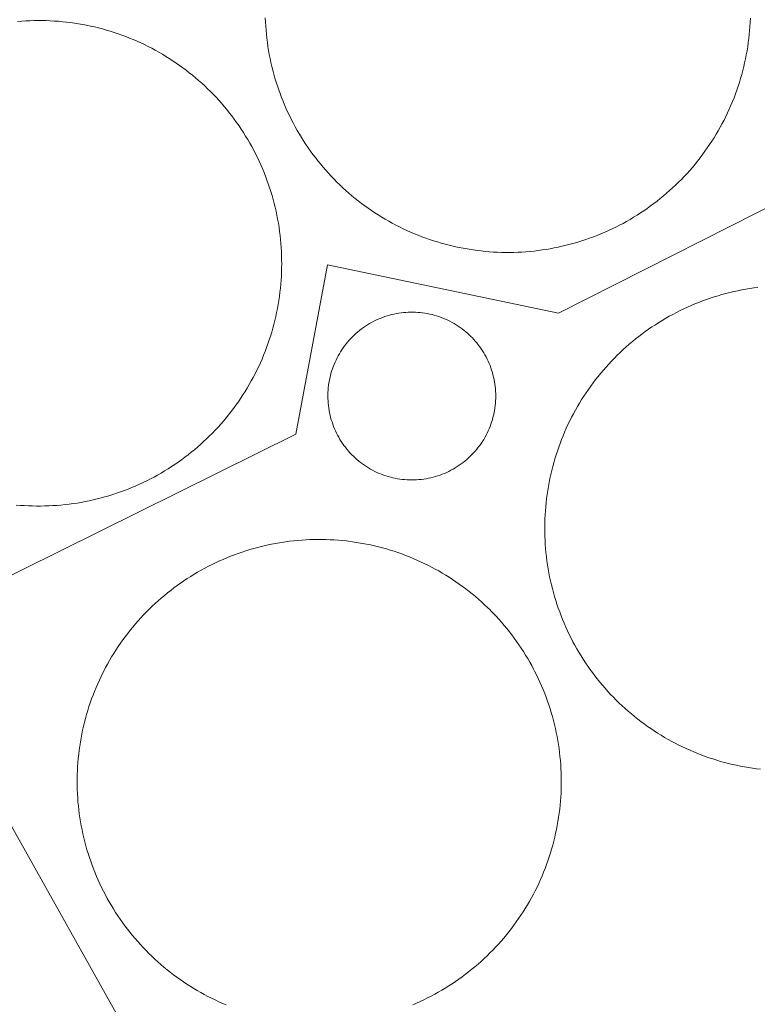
# Model space of a CAD drawing. Header units: metres. Extents: x 80938 to 82288, y 446951 to 448452.
# Tile 63 of 96: x 81557 to 81644, y 447961 to 448076. Entities that reach past the tile are written whole.
import ezdxf

# ---------------------------------------------------------------- set-up
doc = ezdxf.new("R2010")
doc.units = ezdxf.units.M
doc.header["$MEASUREMENT"] = 0
for name, color, linetype, lineweight in [('B-WE-OG-BEBOUWING_BEZINKTANK-GV', 253, 'Continuous', 35), ('B-WE-OG-BEBOUWING_OPSLAGTANK-GV', 253, 'Continuous', 35), ('B-WE-OG-TERREIN_ERF-GV', 253, 'Continuous', 18)]:
    doc.layers.add(name, color=color, linetype=linetype, lineweight=lineweight)

msp = doc.modelspace()

# ---------------------------------------------------------------- linework, layer by layer
at = {"layer": 'B-WE-OG-BEBOUWING_BEZINKTANK-GV', "linetype": 'Continuous', "lineweight": 0}
for points in [[(81556.928, 448019.199), (81557.403, 448019.159), (81557.878, 448019.126), (81558.354, 448019.102), (81558.83, 448019.085), (81559.307, 448019.076), (81559.783, 448019.076), (81560.26, 448019.083), (81560.736, 448019.099), (81561.212, 448019.122), (81561.688, 448019.153), (81562.163, 448019.193), (81562.637, 448019.24), (81563.11, 448019.295), (81563.582, 448019.359), (81564.054, 448019.43), (81564.523, 448019.509), (81564.992, 448019.596), (81565.459, 448019.691), (81565.924, 448019.793), (81566.388, 448019.904), (81566.85, 448020.022), (81567.309, 448020.148), (81567.767, 448020.282), (81568.222, 448020.423), (81568.674, 448020.572), (81569.125, 448020.728), (81569.572, 448020.892), (81570.017, 448021.064), (81570.458, 448021.243), (81570.897, 448021.429), (81571.332, 448021.623), (81571.764, 448021.823), (81572.193, 448022.032), (81572.618, 448022.247), (81573.04, 448022.47), (81573.457, 448022.699), (81573.871, 448022.935), (81574.281, 448023.179), (81574.686, 448023.429), (81575.088, 448023.686), (81575.485, 448023.95), (81575.877, 448024.22), (81576.265, 448024.497), (81576.648, 448024.78), (81577.027, 448025.07), (81577.4, 448025.366), (81577.768, 448025.668), (81578.132, 448025.977), (81578.49, 448026.291), (81578.843, 448026.612), (81579.19, 448026.938), (81579.532, 448027.27), (81579.868, 448027.608), (81580.198, 448027.951), (81580.523, 448028.3), (81580.841, 448028.654), (81581.154, 448029.014), (81581.461, 448029.379), (81581.761, 448029.749), (81582.056, 448030.123), (81582.343, 448030.503), (81582.625, 448030.888), (81582.9, 448031.277), (81583.168, 448031.671), (81583.43, 448032.069), (81583.685, 448032.471), (81583.933, 448032.878), (81584.175, 448033.289), (81584.409, 448033.704), (81584.637, 448034.123), (81584.857, 448034.545), (81585.071, 448034.971), (81585.277, 448035.401), (81585.475, 448035.834), (81585.667, 448036.271), (81585.851, 448036.71), (81586.028, 448037.152), (81586.197, 448037.598), (81586.359, 448038.046), (81586.514, 448038.497), (81586.66, 448038.951), (81586.799, 448039.406), (81586.931, 448039.864), (81587.054, 448040.325), (81587.17, 448040.787), (81587.279, 448041.251), (81587.379, 448041.717), (81587.472, 448042.184), (81587.556, 448042.653), (81587.633, 448043.124), (81587.702, 448043.595), (81587.763, 448044.068), (81587.816, 448044.541), (81587.861, 448045.016), (81587.898, 448045.491), (81587.927, 448045.966), (81587.948, 448046.442), (81587.961, 448046.919), (81587.966, 448047.395), (81587.964, 448047.872), (81587.953, 448048.348), (81587.934, 448048.825), (81587.907, 448049.3), (81587.872, 448049.776), (81587.829, 448050.25), (81587.779, 448050.724), (81587.72, 448051.197), (81587.653, 448051.669), (81587.579, 448052.139), (81587.496, 448052.609), (81587.406, 448053.077), (81587.308, 448053.543), (81587.202, 448054.008), (81587.088, 448054.47), (81586.966, 448054.931), (81586.837, 448055.39), (81586.7, 448055.847), (81586.556, 448056.301), (81586.404, 448056.752), (81586.244, 448057.201), (81586.077, 448057.647), (81585.902, 448058.091), (81585.72, 448058.531), (81585.53, 448058.968), (81585.334, 448059.402), (81585.13, 448059.833), (81584.918, 448060.26), (81584.7, 448060.684), (81584.475, 448061.104), (81584.242, 448061.52), (81584.003, 448061.932), (81583.756, 448062.34), (81583.503, 448062.743), (81583.243, 448063.143), (81582.977, 448063.538), (81582.703, 448063.928), (81582.424, 448064.314), (81582.138, 448064.695), (81581.845, 448065.072), (81581.547, 448065.443), (81581.242, 448065.809), (81580.931, 448066.17), (81580.614, 448066.526), (81580.291, 448066.876), (81579.962, 448067.221), (81579.652, 448067.536), (81579.312, 448067.87), (81578.967, 448068.198), (81578.616, 448068.521), (81578.26, 448068.838), (81577.898, 448069.148), (81577.532, 448069.453), (81577.16, 448069.751), (81576.784, 448070.043), (81576.402, 448070.329), (81576.016, 448070.608), (81575.625, 448070.881), (81575.23, 448071.147), (81574.83, 448071.406), (81574.426, 448071.659), (81574.018, 448071.904), (81573.605, 448072.143), (81573.189, 448072.375), (81572.769, 448072.6), (81572.345, 448072.818), (81571.918, 448073.029), (81571.487, 448073.233), (81571.053, 448073.429), (81570.615, 448073.618), (81570.174, 448073.799), (81569.731, 448073.973), (81569.284, 448074.14), (81568.835, 448074.299), (81568.383, 448074.451), (81567.929, 448074.595), (81567.473, 448074.731), (81567.014, 448074.86), (81566.553, 448074.981), (81566.09, 448075.094), (81565.625, 448075.199), (81565.159, 448075.297), (81564.691, 448075.387), (81564.221, 448075.469), (81563.751, 448075.543), (81563.279, 448075.609), (81562.806, 448075.667), (81562.332, 448075.717), (81561.857, 448075.759), (81561.382, 448075.794), (81560.906, 448075.82), (81560.43, 448075.838), (81559.953, 448075.848), (81559.477, 448075.851), (81559, 448075.845), (81558.524, 448075.831), (81558.048, 448075.81), (81557.572, 448075.78), (81557.097, 448075.742)], [(81586.052, 448076.149), (81586.072, 448075.673), (81586.1, 448075.198), (81586.136, 448074.723), (81586.18, 448074.249), (81586.232, 448073.775), (81586.291, 448073.302), (81586.359, 448072.831), (81586.435, 448072.36), (81586.519, 448071.891), (81586.61, 448071.424), (81586.709, 448070.958), (81586.816, 448070.494), (81586.931, 448070.031), (81587.054, 448069.571), (81587.184, 448069.113), (81587.322, 448068.657), (81587.468, 448068.203), (81587.621, 448067.752), (81587.782, 448067.304), (81587.95, 448066.858), (81588.126, 448066.415), (81588.309, 448065.976), (81588.499, 448065.539), (81588.697, 448065.106), (81588.902, 448064.676), (81589.114, 448064.249), (81589.334, 448063.826), (81589.56, 448063.407), (81589.794, 448062.992), (81590.034, 448062.58), (81590.281, 448062.173), (81590.535, 448061.77), (81590.796, 448061.372), (81591.064, 448060.977), (81591.338, 448060.588), (81591.618, 448060.203), (81591.905, 448059.823), (81592.199, 448059.447), (81592.498, 448059.077), (81592.804, 448058.712), (81593.116, 448058.351), (81593.434, 448057.997), (81593.757, 448057.647), (81594.087, 448057.303), (81594.422, 448056.965), (81594.763, 448056.632), (81595.11, 448056.305), (81595.462, 448055.984), (81595.819, 448055.669), (81596.181, 448055.36), (81596.549, 448055.057), (81596.922, 448054.76), (81597.299, 448054.47), (81597.682, 448054.186), (81598.069, 448053.908), (81598.461, 448053.637), (81598.857, 448053.373), (81599.258, 448053.115), (81599.663, 448052.864), (81600.072, 448052.62), (81600.485, 448052.383), (81600.902, 448052.152), (81601.323, 448051.929), (81601.747, 448051.713), (81602.175, 448051.504), (81602.607, 448051.302), (81603.042, 448051.108), (81603.48, 448050.921), (81603.921, 448050.741), (81604.365, 448050.569), (81604.812, 448050.404), (81605.262, 448050.247), (81605.714, 448050.097), (81606.169, 448049.955), (81606.626, 448049.82), (81607.085, 448049.693), (81607.546, 448049.574), (81608.01, 448049.463), (81608.475, 448049.36), (81608.941, 448049.264), (81609.409, 448049.176), (81609.879, 448049.096), (81610.35, 448049.024), (81610.822, 448048.96), (81611.295, 448048.904), (81611.769, 448048.856), (81612.244, 448048.815), (81612.719, 448048.783), (81613.195, 448048.759), (81613.671, 448048.742), (81614.147, 448048.734), (81614.624, 448048.734), (81615.1, 448048.741), (81615.576, 448048.757), (81616.052, 448048.781), (81616.527, 448048.812), (81617.002, 448048.852), (81617.476, 448048.9), (81617.949, 448048.955), (81618.421, 448049.019), (81618.892, 448049.09), (81619.362, 448049.169), (81619.83, 448049.256), (81620.297, 448049.352), (81620.762, 448049.454), (81621.226, 448049.565), (81621.687, 448049.683), (81622.146, 448049.81), (81622.604, 448049.944), (81623.058, 448050.085), (81623.511, 448050.234), (81623.961, 448050.391), (81624.408, 448050.555), (81624.852, 448050.727), (81625.294, 448050.906), (81625.732, 448051.093), (81626.167, 448051.286), (81626.599, 448051.488), (81627.027, 448051.696), (81627.452, 448051.911), (81627.873, 448052.134), (81628.291, 448052.364), (81628.704, 448052.6), (81629.114, 448052.844), (81629.519, 448053.095), (81629.92, 448053.352), (81630.317, 448053.616), (81630.709, 448053.886), (81631.096, 448054.163), (81631.479, 448054.447), (81631.857, 448054.737), (81632.23, 448055.033), (81632.598, 448055.335), (81632.961, 448055.644), (81633.319, 448055.959), (81633.671, 448056.279), (81634.018, 448056.606), (81634.359, 448056.938), (81634.695, 448057.276), (81635.025, 448057.619), (81635.35, 448057.968), (81635.668, 448058.323), (81635.98, 448058.682), (81636.286, 448059.047), (81636.587, 448059.417), (81636.88, 448059.792), (81637.168, 448060.172), (81637.449, 448060.557), (81637.724, 448060.946), (81637.992, 448061.34), (81638.253, 448061.738), (81638.508, 448062.141), (81638.755, 448062.548), (81638.996, 448062.959), (81639.23, 448063.374), (81639.457, 448063.792), (81639.677, 448064.215), (81639.89, 448064.641), (81640.096, 448065.071), (81640.294, 448065.504), (81640.485, 448065.94), (81640.669, 448066.38), (81640.845, 448066.823), (81641.014, 448067.268), (81641.176, 448067.716), (81641.329, 448068.167), (81641.476, 448068.62), (81641.614, 448069.076), (81641.745, 448069.534), (81641.868, 448069.994), (81641.984, 448070.457), (81642.091, 448070.921), (81642.191, 448071.386), (81642.284, 448071.854), (81642.368, 448072.323), (81642.444, 448072.793), (81642.512, 448073.264), (81642.573, 448073.737), (81642.625, 448074.21), (81642.67, 448074.685), (81642.707, 448075.16), (81642.735, 448075.635), (81642.756, 448076.111)], [(81643.635, 448044.636), (81643.163, 448044.574), (81642.692, 448044.504), (81642.222, 448044.427), (81641.753, 448044.341), (81641.286, 448044.248), (81640.821, 448044.147), (81640.357, 448044.038), (81639.895, 448043.921), (81639.435, 448043.797), (81638.978, 448043.665), (81638.523, 448043.525), (81638.07, 448043.377), (81637.619, 448043.222), (81637.172, 448043.06), (81636.727, 448042.889), (81636.285, 448042.712), (81635.846, 448042.527), (81635.41, 448042.335), (81634.978, 448042.135), (81634.549, 448041.928), (81634.123, 448041.714), (81633.701, 448041.493), (81633.283, 448041.265), (81632.869, 448041.03), (81632.459, 448040.788), (81632.053, 448040.539), (81631.651, 448040.283), (81631.253, 448040.021), (81630.861, 448039.752), (81630.472, 448039.476), (81630.088, 448039.194), (81629.709, 448038.905), (81629.335, 448038.611), (81628.966, 448038.31), (81628.602, 448038.002), (81628.244, 448037.689), (81627.89, 448037.37), (81627.542, 448037.045), (81627.2, 448036.714), (81626.863, 448036.377), (81626.532, 448036.035), (81626.206, 448035.687), (81625.887, 448035.334), (81625.573, 448034.975), (81625.266, 448034.611), (81624.964, 448034.242), (81624.669, 448033.869), (81624.381, 448033.49), (81624.098, 448033.106), (81623.822, 448032.718), (81623.553, 448032.325), (81623.29, 448031.928), (81623.034, 448031.526), (81622.785, 448031.12), (81622.543, 448030.71), (81622.308, 448030.296), (81622.079, 448029.878), (81621.858, 448029.457), (81621.644, 448029.031), (81621.437, 448028.602), (81621.237, 448028.17), (81621.044, 448027.734), (81620.859, 448027.295), (81620.681, 448026.854), (81620.511, 448026.409), (81620.348, 448025.961), (81620.193, 448025.511), (81620.045, 448025.058), (81619.905, 448024.603), (81619.772, 448024.146), (81619.648, 448023.686), (81619.53, 448023.224), (81619.421, 448022.761), (81619.32, 448022.295), (81619.226, 448021.828), (81619.141, 448021.36), (81619.063, 448020.89), (81618.993, 448020.419), (81618.931, 448019.947), (81618.876, 448019.473), (81618.83, 448018.999), (81618.792, 448018.525), (81618.762, 448018.049), (81618.74, 448017.573), (81618.725, 448017.097), (81618.719, 448016.621), (81618.719, 448016.489), (81618.723, 448016.013), (81618.735, 448015.537), (81618.755, 448015.061), (81618.783, 448014.585), (81618.819, 448014.11), (81618.863, 448013.636), (81618.915, 448013.163), (81618.975, 448012.69), (81619.042, 448012.219), (81619.118, 448011.749), (81619.201, 448011.28), (81619.293, 448010.812), (81619.392, 448010.347), (81619.499, 448009.882), (81619.614, 448009.42), (81619.737, 448008.96), (81619.867, 448008.502), (81620.005, 448008.046), (81620.151, 448007.593), (81620.304, 448007.142), (81620.465, 448006.693), (81620.633, 448006.248), (81620.809, 448005.805), (81620.992, 448005.365), (81621.182, 448004.929), (81621.38, 448004.496), (81621.585, 448004.066), (81621.797, 448003.639), (81622.017, 448003.217), (81622.243, 448002.798), (81622.477, 448002.383), (81622.717, 448001.972), (81622.964, 448001.565), (81623.218, 448001.162), (81623.479, 448000.763), (81623.747, 448000.369), (81624.006, 448000), (81624.286, 447999.615), (81624.573, 447999.234), (81624.866, 447998.859), (81625.165, 447998.488), (81625.47, 447998.123), (81625.782, 447997.763), (81626.1, 447997.408), (81626.423, 447997.058), (81626.752, 447996.714), (81627.087, 447996.375), (81627.428, 447996.043), (81627.774, 447995.715), (81628.126, 447995.394), (81628.483, 447995.079), (81628.845, 447994.77), (81629.212, 447994.466), (81629.585, 447994.17), (81629.962, 447993.879), (81630.344, 447993.595), (81630.731, 447993.317), (81631.122, 447993.046), (81631.519, 447992.781), (81631.919, 447992.523), (81632.324, 447992.272), (81632.732, 447992.028), (81633.145, 447991.79), (81633.562, 447991.56), (81633.983, 447991.336), (81634.407, 447991.12), (81634.835, 447990.911), (81635.266, 447990.709), (81635.701, 447990.514), (81636.139, 447990.327), (81636.58, 447990.147), (81637.024, 447989.974), (81637.47, 447989.809), (81637.92, 447989.651), (81638.372, 447989.501), (81638.826, 447989.359), (81639.283, 447989.224), (81639.742, 447989.097), (81640.203, 447988.978), (81640.666, 447988.867), (81641.131, 447988.763), (81641.598, 447988.667), (81642.066, 447988.579), (81642.535, 447988.499), (81643.006, 447988.426), (81643.478, 447988.362), (81643.951, 447988.306)], [(81603.28, 447960.769), (81603.718, 447960.956), (81604.152, 447961.151), (81604.582, 447961.353), (81605.01, 447961.562), (81605.433, 447961.778), (81605.854, 447962.002), (81606.27, 447962.232), (81606.682, 447962.47), (81607.09, 447962.714), (81607.495, 447962.965), (81607.894, 447963.223), (81608.29, 447963.488), (81608.681, 447963.759), (81609.067, 447964.037), (81609.449, 447964.321), (81609.825, 447964.612), (81610.197, 447964.909), (81610.564, 447965.212), (81610.926, 447965.521), (81611.282, 447965.836), (81611.633, 447966.157), (81611.979, 447966.484), (81612.319, 447966.817), (81612.653, 447967.156), (81612.981, 447967.5), (81613.304, 447967.849), (81613.621, 447968.204), (81613.932, 447968.564), (81614.237, 447968.93), (81614.535, 447969.3), (81614.828, 447969.676), (81615.114, 447970.056), (81615.393, 447970.441), (81615.666, 447970.831), (81615.933, 447971.225), (81616.192, 447971.624), (81616.445, 447972.026), (81616.692, 447972.434), (81616.931, 447972.845), (81617.163, 447973.26), (81617.389, 447973.679), (81617.607, 447974.102), (81617.818, 447974.528), (81618.022, 447974.958), (81618.219, 447975.391), (81618.408, 447975.828), (81618.59, 447976.267), (81618.765, 447976.71), (81618.932, 447977.155), (81619.092, 447977.604), (81619.244, 447978.055), (81619.388, 447978.508), (81619.525, 447978.964), (81619.654, 447979.422), (81619.775, 447979.882), (81619.889, 447980.344), (81619.995, 447980.808), (81620.093, 447981.273), (81620.183, 447981.74), (81620.266, 447982.209), (81620.34, 447982.679), (81620.407, 447983.15), (81620.465, 447983.622), (81620.516, 447984.095), (81620.559, 447984.569), (81620.594, 447985.044), (81620.62, 447985.519), (81620.639, 447985.994), (81620.65, 447986.47), (81620.653, 447986.946), (81620.648, 447987.421), (81620.634, 447987.897), (81620.613, 447988.372), (81620.584, 447988.847), (81620.547, 447989.321), (81620.501, 447989.795), (81620.448, 447990.268), (81620.387, 447990.74), (81620.318, 447991.211), (81620.242, 447991.68), (81620.157, 447992.148), (81620.064, 447992.615), (81619.964, 447993.08), (81619.855, 447993.543), (81619.739, 447994.005), (81619.616, 447994.464), (81619.484, 447994.922), (81619.345, 447995.377), (81619.198, 447995.829), (81619.044, 447996.279), (81618.882, 447996.727), (81618.712, 447997.171), (81618.536, 447997.613), (81618.351, 447998.052), (81618.16, 447998.487), (81617.961, 447998.919), (81617.755, 447999.348), (81617.541, 447999.773), (81617.424, 448000), (81617.2, 448000.42), (81616.968, 448000.835), (81616.73, 448001.247), (81616.485, 448001.655), (81616.233, 448002.058), (81615.975, 448002.458), (81615.709, 448002.853), (81615.437, 448003.243), (81615.159, 448003.629), (81614.874, 448004.01), (81614.583, 448004.386), (81614.285, 448004.757), (81613.981, 448005.123), (81613.672, 448005.484), (81613.356, 448005.84), (81613.034, 448006.19), (81612.706, 448006.535), (81612.373, 448006.874), (81612.364, 448006.883), (81612.025, 448007.217), (81611.68, 448007.545), (81611.33, 448007.867), (81610.974, 448008.183), (81610.613, 448008.493), (81610.247, 448008.797), (81609.876, 448009.094), (81609.5, 448009.386), (81609.119, 448009.671), (81608.733, 448009.949), (81608.343, 448010.222), (81607.948, 448010.487), (81607.549, 448010.746), (81607.146, 448010.998), (81606.738, 448011.243), (81606.326, 448011.482), (81605.91, 448011.713), (81605.491, 448011.938), (81605.067, 448012.155), (81604.641, 448012.365), (81604.21, 448012.568), (81603.777, 448012.764), (81603.34, 448012.952), (81602.9, 448013.133), (81602.457, 448013.307), (81602.011, 448013.473), (81601.562, 448013.632), (81601.111, 448013.783), (81600.657, 448013.926), (81600.201, 448014.062), (81599.743, 448014.19), (81599.283, 448014.31), (81598.821, 448014.423), (81598.356, 448014.528), (81597.891, 448014.625), (81597.423, 448014.714), (81596.955, 448014.795), (81596.484, 448014.869), (81596.013, 448014.934), (81595.541, 448014.992), (81595.068, 448015.041), (81594.594, 448015.083), (81594.119, 448015.117), (81593.644, 448015.142), (81593.168, 448015.16), (81592.693, 448015.17), (81592.217, 448015.172), (81591.741, 448015.165), (81591.266, 448015.151), (81590.79, 448015.129), (81590.316, 448015.098), (81589.841, 448015.06), (81589.368, 448015.014), (81588.895, 448014.96), (81588.423, 448014.898), (81587.953, 448014.828), (81587.483, 448014.75), (81587.015, 448014.664), (81586.549, 448014.57), (81586.084, 448014.469), (81585.621, 448014.359), (81585.16, 448014.242), (81584.701, 448014.117), (81584.244, 448013.985), (81583.789, 448013.845), (81583.337, 448013.697), (81582.887, 448013.541), (81582.44, 448013.378), (81581.996, 448013.208), (81581.554, 448013.03), (81581.116, 448012.845), (81580.681, 448012.652), (81580.249, 448012.452), (81579.821, 448012.245), (81579.396, 448012.031), (81578.975, 448011.81), (81578.558, 448011.581), (81578.144, 448011.346), (81577.735, 448011.103), (81577.33, 448010.854), (81576.929, 448010.598), (81576.532, 448010.335), (81576.14, 448010.066), (81575.752, 448009.79), (81575.369, 448009.508), (81574.991, 448009.219), (81574.618, 448008.924), (81574.249, 448008.623), (81573.886, 448008.315), (81573.528, 448008.002), (81573.176, 448007.682), (81572.829, 448007.357), (81572.487, 448007.026), (81572.151, 448006.689), (81571.821, 448006.346), (81571.496, 448005.998), (81571.178, 448005.645), (81570.865, 448005.286), (81570.558, 448004.922), (81570.258, 448004.553), (81569.964, 448004.179), (81569.676, 448003.801), (81569.395, 448003.417), (81569.12, 448003.028), (81568.852, 448002.636), (81568.59, 448002.238), (81568.335, 448001.837), (81568.087, 448001.431), (81567.845, 448001.021), (81567.611, 448000.606), (81567.384, 448000.188), (81567.284, 448000), (81567.067, 447999.577), (81566.857, 447999.15), (81566.654, 447998.719), (81566.459, 447998.286), (81566.27, 447997.849), (81566.089, 447997.409), (81565.916, 447996.966), (81565.75, 447996.52), (81565.592, 447996.071), (81565.441, 447995.62), (81565.297, 447995.166), (81565.162, 447994.71), (81565.034, 447994.252), (81564.914, 447993.792), (81564.801, 447993.329), (81564.697, 447992.865), (81564.6, 447992.399), (81564.511, 447991.932), (81564.43, 447991.463), (81564.356, 447990.993), (81564.291, 447990.522), (81564.234, 447990.049), (81564.184, 447989.576), (81564.143, 447989.102), (81564.109, 447988.628), (81564.084, 447988.153), (81564.066, 447987.677), (81564.057, 447987.202), (81564.055, 447986.873), (81564.059, 447986.397), (81564.071, 447985.922), (81564.091, 447985.446), (81564.119, 447984.971), (81564.155, 447984.497), (81564.199, 447984.023), (81564.251, 447983.55), (81564.311, 447983.078), (81564.378, 447982.607), (81564.454, 447982.137), (81564.538, 447981.669), (81564.629, 447981.202), (81564.728, 447980.737), (81564.835, 447980.273), (81564.95, 447979.811), (81565.073, 447979.352), (81565.203, 447978.894), (81565.341, 447978.439), (81565.487, 447977.986), (81565.64, 447977.535), (81565.801, 447977.087), (81565.969, 447976.642), (81566.145, 447976.2), (81566.328, 447975.761), (81566.519, 447975.325), (81566.716, 447974.892), (81566.921, 447974.463), (81567.134, 447974.037), (81567.353, 447973.615), (81567.579, 447973.196), (81567.813, 447972.782), (81568.053, 447972.371), (81568.301, 447971.965), (81568.554, 447971.562), (81568.815, 447971.164), (81569.083, 447970.771), (81569.357, 447970.382), (81569.637, 447969.998), (81569.924, 447969.618), (81570.218, 447969.243), (81570.517, 447968.874), (81570.823, 447968.509), (81571.135, 447968.15), (81571.452, 447967.796), (81571.776, 447967.447), (81572.106, 447967.104), (81572.441, 447966.766), (81572.782, 447966.434), (81573.128, 447966.108), (81573.48, 447965.788), (81573.837, 447965.473), (81574.199, 447965.165), (81574.567, 447964.863), (81574.94, 447964.567), (81575.317, 447964.277), (81575.699, 447963.994), (81576.086, 447963.717), (81576.478, 447963.447), (81576.874, 447963.183), (81577.275, 447962.927), (81577.679, 447962.676), (81578.088, 447962.433), (81578.501, 447962.197), (81578.918, 447961.967), (81579.339, 447961.745), (81579.763, 447961.53), (81580.191, 447961.321), (81580.622, 447961.121), (81581.057, 447960.927), (81581.495, 447960.741)]]:
    msp.add_lwpolyline(points, dxfattribs=at)
at = {"layer": 'B-WE-OG-BEBOUWING_OPSLAGTANK-GV', "linetype": 'Continuous', "lineweight": 0}
msp.add_lwpolyline([(81603.602, 448041.738), (81603.322, 448041.746), (81603.042, 448041.746), (81602.762, 448041.738), (81602.482, 448041.722), (81602.203, 448041.698), (81601.925, 448041.666), (81601.647, 448041.626), (81601.371, 448041.579), (81601.097, 448041.523), (81600.824, 448041.46), (81600.553, 448041.389), (81600.284, 448041.31), (81600.018, 448041.223), (81599.754, 448041.129), (81599.493, 448041.027), (81599.235, 448040.918), (81598.98, 448040.802), (81598.729, 448040.679), (81598.481, 448040.548), (81598.237, 448040.41), (81597.997, 448040.265), (81597.761, 448040.114), (81597.53, 448039.956), (81597.303, 448039.791), (81597.081, 448039.62), (81596.865, 448039.443), (81596.653, 448039.26), (81596.446, 448039.07), (81596.245, 448038.875), (81596.05, 448038.674), (81595.861, 448038.468), (81595.677, 448038.256), (81595.5, 448038.039), (81595.329, 448037.817), (81595.164, 448037.591), (81595.006, 448037.359), (81594.854, 448037.124), (81594.71, 448036.884), (81594.572, 448036.64), (81594.441, 448036.392), (81594.317, 448036.141), (81594.201, 448035.886), (81594.092, 448035.628), (81593.99, 448035.367), (81593.896, 448035.103), (81593.809, 448034.837), (81593.73, 448034.568), (81593.659, 448034.297), (81593.596, 448034.024), (81593.54, 448033.75), (81593.492, 448033.474), (81593.452, 448033.196), (81593.42, 448032.918), (81593.396, 448032.639), (81593.38, 448032.359), (81593.372, 448032.079), (81593.371, 448031.937), (81593.375, 448031.657), (81593.387, 448031.377), (81593.407, 448031.098), (81593.435, 448030.819), (81593.471, 448030.541), (81593.515, 448030.264), (81593.566, 448029.989), (81593.626, 448029.715), (81593.693, 448029.443), (81593.768, 448029.174), (81593.851, 448028.906), (81593.942, 448028.641), (81594.039, 448028.378), (81594.145, 448028.119), (81594.258, 448027.862), (81594.378, 448027.609), (81594.505, 448027.359), (81594.639, 448027.113), (81594.78, 448026.872), (81594.928, 448026.634), (81595.083, 448026.4), (81595.244, 448026.171), (81595.412, 448025.947), (81595.586, 448025.728), (81595.767, 448025.513), (81595.953, 448025.304), (81596.146, 448025.101), (81596.344, 448024.902), (81596.547, 448024.71), (81596.756, 448024.524), (81596.971, 448024.343), (81597.19, 448024.169), (81597.414, 448024.001), (81597.643, 448023.84), (81597.877, 448023.685), (81598.115, 448023.537), (81598.356, 448023.396), (81598.602, 448023.261), (81598.852, 448023.134), (81599.105, 448023.014), (81599.361, 448022.901), (81599.621, 448022.796), (81599.883, 448022.698), (81600.149, 448022.608), (81600.416, 448022.525), (81600.686, 448022.45), (81600.958, 448022.382), (81601.232, 448022.323), (81601.507, 448022.271), (81601.784, 448022.227), (81602.062, 448022.191), (81602.34, 448022.163), (81602.62, 448022.143), (81602.9, 448022.131), (81603.18, 448022.127), (81603.46, 448022.131), (81603.74, 448022.143), (81604.019, 448022.163), (81604.298, 448022.191), (81604.576, 448022.227), (81604.852, 448022.271), (81605.128, 448022.322), (81605.402, 448022.382), (81605.674, 448022.449), (81605.943, 448022.524), (81606.211, 448022.607), (81606.476, 448022.697), (81606.739, 448022.795), (81606.998, 448022.9), (81607.255, 448023.013), (81607.508, 448023.133), (81607.758, 448023.26), (81608.003, 448023.394), (81608.245, 448023.536), (81608.483, 448023.683), (81608.717, 448023.838), (81608.946, 448024), (81609.17, 448024.167), (81609.389, 448024.342), (81609.604, 448024.522), (81609.813, 448024.708), (81610.017, 448024.901), (81610.215, 448025.099), (81610.407, 448025.302), (81610.594, 448025.511), (81610.774, 448025.726), (81610.948, 448025.945), (81611.116, 448026.169), (81611.278, 448026.398), (81611.433, 448026.632), (81611.581, 448026.869), (81611.722, 448027.111), (81611.856, 448027.357), (81611.984, 448027.607), (81612.104, 448027.86), (81612.216, 448028.116), (81612.322, 448028.376), (81612.42, 448028.638), (81612.51, 448028.903), (81612.593, 448029.171), (81612.668, 448029.441), (81612.736, 448029.713), (81612.795, 448029.986), (81612.847, 448030.262), (81612.891, 448030.538), (81612.927, 448030.816), (81612.955, 448031.095), (81612.975, 448031.374), (81612.987, 448031.654), (81612.991, 448031.934), (81612.987, 448032.214), (81612.975, 448032.494), (81612.955, 448032.774), (81612.928, 448033.052), (81612.892, 448033.33), (81612.848, 448033.607), (81612.796, 448033.882), (81612.737, 448034.156), (81612.67, 448034.428), (81612.595, 448034.698), (81612.512, 448034.966), (81612.422, 448035.231), (81612.324, 448035.493), (81612.219, 448035.753), (81612.106, 448036.01), (81611.986, 448036.263), (81611.859, 448036.512), (81611.725, 448036.758), (81611.584, 448037), (81611.436, 448037.238), (81611.281, 448037.472), (81611.12, 448037.701), (81610.952, 448037.925), (81610.778, 448038.144), (81610.598, 448038.359), (81610.411, 448038.568), (81610.219, 448038.772), (81610.118, 448038.874), (81609.917, 448039.069), (81609.711, 448039.259), (81609.499, 448039.442), (81609.282, 448039.619), (81609.06, 448039.791), (81608.834, 448039.955), (81608.602, 448040.113), (81608.367, 448040.265), (81608.127, 448040.409), (81607.883, 448040.547), (81607.635, 448040.678), (81607.384, 448040.802), (81607.129, 448040.918), (81606.871, 448041.027), (81606.61, 448041.129), (81606.346, 448041.223), (81606.08, 448041.309), (81605.811, 448041.388), (81605.54, 448041.459), (81605.267, 448041.523), (81604.992, 448041.579), (81604.716, 448041.626), (81604.439, 448041.666), (81604.161, 448041.698), (81603.882, 448041.722)], close=True, dxfattribs=at)
at = {"layer": 'B-WE-OG-TERREIN_ERF-GV', "linetype": 'Continuous', "lineweight": 0}
for points in [[(81557.097, 448075.742), (81557.572, 448075.78), (81558.048, 448075.81), (81558.524, 448075.831), (81559, 448075.845), (81559.477, 448075.851), (81559.953, 448075.848), (81560.43, 448075.838), (81560.906, 448075.82), (81561.382, 448075.794), (81561.857, 448075.759), (81562.332, 448075.717), (81562.806, 448075.667), (81563.279, 448075.609), (81563.751, 448075.543), (81564.221, 448075.469), (81564.691, 448075.387), (81565.159, 448075.297), (81565.625, 448075.199), (81566.09, 448075.094), (81566.553, 448074.981), (81567.014, 448074.86), (81567.473, 448074.731), (81567.929, 448074.595), (81568.383, 448074.451), (81568.835, 448074.299), (81569.284, 448074.14), (81569.731, 448073.973), (81570.174, 448073.799), (81570.615, 448073.618), (81571.053, 448073.429), (81571.487, 448073.233), (81571.918, 448073.029), (81572.345, 448072.818), (81572.769, 448072.6), (81573.189, 448072.375), (81573.605, 448072.143), (81574.018, 448071.904), (81574.426, 448071.659), (81574.83, 448071.406), (81575.23, 448071.147), (81575.625, 448070.881), (81576.016, 448070.608), (81576.402, 448070.329), (81576.784, 448070.043), (81577.16, 448069.751), (81577.532, 448069.453), (81577.898, 448069.148), (81578.26, 448068.838), (81578.616, 448068.521), (81578.967, 448068.198), (81579.312, 448067.87), (81579.652, 448067.536), (81579.962, 448067.221), (81580.291, 448066.876), (81580.614, 448066.526), (81580.931, 448066.17), (81581.242, 448065.809), (81581.547, 448065.443), (81581.845, 448065.072), (81582.138, 448064.695), (81582.424, 448064.314), (81582.703, 448063.928), (81582.977, 448063.538), (81583.243, 448063.143), (81583.503, 448062.743), (81583.756, 448062.34), (81584.003, 448061.932), (81584.242, 448061.52), (81584.475, 448061.104), (81584.7, 448060.684), (81584.918, 448060.26), (81585.13, 448059.833), (81585.334, 448059.402), (81585.53, 448058.968), (81585.72, 448058.531), (81585.902, 448058.091), (81586.077, 448057.647), (81586.244, 448057.201), (81586.404, 448056.752), (81586.556, 448056.301), (81586.7, 448055.847), (81586.837, 448055.39), (81586.966, 448054.931), (81587.088, 448054.47), (81587.202, 448054.008), (81587.308, 448053.543), (81587.406, 448053.077), (81587.496, 448052.609), (81587.579, 448052.139), (81587.653, 448051.669), (81587.72, 448051.197), (81587.779, 448050.724), (81587.829, 448050.25), (81587.872, 448049.776), (81587.907, 448049.3), (81587.934, 448048.825), (81587.953, 448048.348), (81587.964, 448047.872), (81587.966, 448047.395), (81587.961, 448046.919), (81587.948, 448046.442), (81587.927, 448045.966), (81587.898, 448045.491), (81587.861, 448045.016), (81587.816, 448044.541), (81587.763, 448044.068), (81587.702, 448043.595), (81587.633, 448043.124), (81587.556, 448042.653), (81587.472, 448042.184), (81587.379, 448041.717), (81587.279, 448041.251), (81587.17, 448040.787), (81587.054, 448040.325), (81586.931, 448039.864), (81586.799, 448039.406), (81586.66, 448038.951), (81586.514, 448038.497), (81586.359, 448038.046), (81586.197, 448037.598), (81586.028, 448037.152), (81585.851, 448036.71), (81585.667, 448036.271), (81585.475, 448035.834), (81585.277, 448035.401), (81585.071, 448034.971), (81584.857, 448034.545), (81584.637, 448034.123), (81584.409, 448033.704), (81584.175, 448033.289), (81583.933, 448032.878), (81583.685, 448032.471), (81583.43, 448032.069), (81583.168, 448031.671), (81582.9, 448031.277), (81582.625, 448030.888), (81582.343, 448030.503), (81582.056, 448030.123), (81581.761, 448029.749), (81581.461, 448029.379), (81581.154, 448029.014), (81580.841, 448028.654), (81580.523, 448028.3), (81580.198, 448027.951), (81579.868, 448027.608), (81579.532, 448027.27), (81579.19, 448026.938), (81578.843, 448026.612), (81578.49, 448026.291), (81578.132, 448025.977), (81577.768, 448025.668), (81577.4, 448025.366), (81577.027, 448025.07), (81576.648, 448024.78), (81576.265, 448024.497), (81575.877, 448024.22), (81575.485, 448023.95), (81575.088, 448023.686), (81574.686, 448023.429), (81574.281, 448023.179), (81573.871, 448022.935), (81573.457, 448022.699), (81573.04, 448022.47), (81572.618, 448022.247), (81572.193, 448022.032), (81571.764, 448021.823), (81571.332, 448021.623), (81570.897, 448021.429), (81570.458, 448021.243), (81570.017, 448021.064), (81569.572, 448020.892), (81569.125, 448020.728), (81568.674, 448020.572), (81568.222, 448020.423), (81567.767, 448020.282), (81567.309, 448020.148), (81566.85, 448020.022), (81566.388, 448019.904), (81565.924, 448019.793), (81565.459, 448019.691), (81564.992, 448019.596), (81564.523, 448019.509), (81564.054, 448019.43), (81563.582, 448019.359), (81563.11, 448019.295), (81562.637, 448019.24), (81562.163, 448019.193), (81561.688, 448019.153), (81561.212, 448019.122), (81560.736, 448019.099), (81560.26, 448019.083), (81559.783, 448019.076), (81559.307, 448019.076), (81558.83, 448019.085), (81558.354, 448019.102), (81557.878, 448019.126), (81557.403, 448019.159), (81556.928, 448019.199)], [(81642.756, 448076.111), (81642.735, 448075.635), (81642.707, 448075.16), (81642.67, 448074.685), (81642.625, 448074.21), (81642.573, 448073.737), (81642.512, 448073.264), (81642.444, 448072.793), (81642.368, 448072.323), (81642.284, 448071.854), (81642.191, 448071.386), (81642.091, 448070.921), (81641.984, 448070.457), (81641.868, 448069.994), (81641.745, 448069.534), (81641.614, 448069.076), (81641.476, 448068.62), (81641.329, 448068.167), (81641.176, 448067.716), (81641.014, 448067.268), (81640.845, 448066.823), (81640.669, 448066.38), (81640.485, 448065.94), (81640.294, 448065.504), (81640.096, 448065.071), (81639.89, 448064.641), (81639.677, 448064.215), (81639.457, 448063.792), (81639.23, 448063.374), (81638.996, 448062.959), (81638.755, 448062.548), (81638.508, 448062.141), (81638.253, 448061.738), (81637.992, 448061.34), (81637.724, 448060.946), (81637.449, 448060.557), (81637.168, 448060.172), (81636.88, 448059.792), (81636.587, 448059.417), (81636.286, 448059.047), (81635.98, 448058.682), (81635.668, 448058.323), (81635.35, 448057.968), (81635.025, 448057.619), (81634.695, 448057.276), (81634.359, 448056.938), (81634.018, 448056.606), (81633.671, 448056.279), (81633.319, 448055.959), (81632.961, 448055.644), (81632.598, 448055.335), (81632.23, 448055.033), (81631.857, 448054.737), (81631.479, 448054.447), (81631.096, 448054.163), (81630.709, 448053.886), (81630.317, 448053.616), (81629.92, 448053.352), (81629.519, 448053.095), (81629.114, 448052.844), (81628.704, 448052.6), (81628.291, 448052.364), (81627.873, 448052.134), (81627.452, 448051.911), (81627.027, 448051.696), (81626.599, 448051.488), (81626.167, 448051.286), (81625.732, 448051.093), (81625.294, 448050.906), (81624.852, 448050.727), (81624.408, 448050.555), (81623.961, 448050.391), (81623.511, 448050.234), (81623.058, 448050.085), (81622.604, 448049.944), (81622.146, 448049.81), (81621.687, 448049.683), (81621.226, 448049.565), (81620.762, 448049.454), (81620.297, 448049.352), (81619.83, 448049.256), (81619.362, 448049.169), (81618.892, 448049.09), (81618.421, 448049.019), (81617.949, 448048.955), (81617.476, 448048.9), (81617.002, 448048.852), (81616.527, 448048.812), (81616.052, 448048.781), (81615.576, 448048.757), (81615.1, 448048.741), (81614.624, 448048.734), (81614.147, 448048.734), (81613.671, 448048.742), (81613.195, 448048.759), (81612.719, 448048.783), (81612.244, 448048.815), (81611.769, 448048.856), (81611.295, 448048.904), (81610.822, 448048.96), (81610.35, 448049.024), (81609.879, 448049.096), (81609.409, 448049.176), (81608.941, 448049.264), (81608.475, 448049.36), (81608.01, 448049.463), (81607.546, 448049.574), (81607.085, 448049.693), (81606.626, 448049.82), (81606.169, 448049.955), (81605.714, 448050.097), (81605.262, 448050.247), (81604.812, 448050.404), (81604.365, 448050.569), (81603.921, 448050.741), (81603.48, 448050.921), (81603.042, 448051.108), (81602.607, 448051.302), (81602.175, 448051.504), (81601.747, 448051.713), (81601.323, 448051.929), (81600.902, 448052.152), (81600.485, 448052.383), (81600.072, 448052.62), (81599.663, 448052.864), (81599.258, 448053.115), (81598.857, 448053.373), (81598.461, 448053.637), (81598.069, 448053.908), (81597.682, 448054.186), (81597.299, 448054.47), (81596.922, 448054.76), (81596.549, 448055.057), (81596.181, 448055.36), (81595.819, 448055.669), (81595.462, 448055.984), (81595.11, 448056.305), (81594.763, 448056.632), (81594.422, 448056.965), (81594.087, 448057.303), (81593.757, 448057.647), (81593.434, 448057.997), (81593.116, 448058.351), (81592.804, 448058.712), (81592.498, 448059.077), (81592.199, 448059.447), (81591.905, 448059.823), (81591.618, 448060.203), (81591.338, 448060.588), (81591.064, 448060.977), (81590.796, 448061.372), (81590.535, 448061.77), (81590.281, 448062.173), (81590.034, 448062.58), (81589.794, 448062.992), (81589.56, 448063.407), (81589.334, 448063.826), (81589.114, 448064.249), (81588.902, 448064.676), (81588.697, 448065.106), (81588.499, 448065.539), (81588.309, 448065.976), (81588.126, 448066.415), (81587.95, 448066.858), (81587.782, 448067.304), (81587.621, 448067.752), (81587.468, 448068.203), (81587.322, 448068.657), (81587.184, 448069.113), (81587.054, 448069.571), (81586.931, 448070.031), (81586.816, 448070.494), (81586.709, 448070.958), (81586.61, 448071.424), (81586.519, 448071.891), (81586.435, 448072.36), (81586.359, 448072.831), (81586.291, 448073.302), (81586.232, 448073.775), (81586.18, 448074.249), (81586.136, 448074.723), (81586.1, 448075.198), (81586.072, 448075.673), (81586.052, 448076.149)], [(81552.94, 448009.315), (81589.611, 448027.49), (81593.311, 448047.273), (81620.331, 448041.644), (81660.38, 448061.909)], [(81643.951, 447988.306), (81643.478, 447988.362), (81643.006, 447988.426), (81642.535, 447988.499), (81642.066, 447988.579), (81641.598, 447988.667), (81641.131, 447988.763), (81640.666, 447988.867), (81640.203, 447988.978), (81639.742, 447989.097), (81639.283, 447989.224), (81638.826, 447989.359), (81638.372, 447989.501), (81637.92, 447989.651), (81637.47, 447989.809), (81637.024, 447989.974), (81636.58, 447990.147), (81636.139, 447990.327), (81635.701, 447990.514), (81635.266, 447990.709), (81634.835, 447990.911), (81634.407, 447991.12), (81633.983, 447991.336), (81633.562, 447991.56), (81633.145, 447991.79), (81632.732, 447992.028), (81632.324, 447992.272), (81631.919, 447992.523), (81631.519, 447992.781), (81631.122, 447993.046), (81630.731, 447993.317), (81630.344, 447993.595), (81629.962, 447993.879), (81629.585, 447994.17), (81629.212, 447994.466), (81628.845, 447994.77), (81628.483, 447995.079), (81628.126, 447995.394), (81627.774, 447995.715), (81627.428, 447996.043), (81627.087, 447996.375), (81626.752, 447996.714), (81626.423, 447997.058), (81626.1, 447997.408), (81625.782, 447997.763), (81625.47, 447998.123), (81625.165, 447998.488), (81624.866, 447998.859), (81624.573, 447999.234), (81624.286, 447999.615), (81624.006, 448000), (81623.747, 448000.369), (81623.479, 448000.763), (81623.218, 448001.162), (81622.964, 448001.565), (81622.717, 448001.972), (81622.477, 448002.383), (81622.243, 448002.798), (81622.017, 448003.217), (81621.797, 448003.639), (81621.585, 448004.066), (81621.38, 448004.496), (81621.182, 448004.929), (81620.992, 448005.365), (81620.809, 448005.805), (81620.633, 448006.248), (81620.465, 448006.693), (81620.304, 448007.142), (81620.151, 448007.593), (81620.005, 448008.046), (81619.867, 448008.502), (81619.737, 448008.96), (81619.614, 448009.42), (81619.499, 448009.882), (81619.392, 448010.347), (81619.293, 448010.812), (81619.201, 448011.28), (81619.118, 448011.749), (81619.042, 448012.219), (81618.975, 448012.69), (81618.915, 448013.163), (81618.863, 448013.636), (81618.819, 448014.11), (81618.783, 448014.585), (81618.755, 448015.061), (81618.735, 448015.537), (81618.723, 448016.013), (81618.719, 448016.489), (81618.719, 448016.621), (81618.725, 448017.097), (81618.74, 448017.573), (81618.762, 448018.049), (81618.792, 448018.525), (81618.83, 448018.999), (81618.876, 448019.473), (81618.931, 448019.947), (81618.993, 448020.419), (81619.063, 448020.89), (81619.141, 448021.36), (81619.226, 448021.828), (81619.32, 448022.295), (81619.421, 448022.761), (81619.53, 448023.224), (81619.648, 448023.686), (81619.772, 448024.146), (81619.905, 448024.603), (81620.045, 448025.058), (81620.193, 448025.511), (81620.348, 448025.961), (81620.511, 448026.409), (81620.681, 448026.854), (81620.859, 448027.295), (81621.044, 448027.734), (81621.237, 448028.17), (81621.437, 448028.602), (81621.644, 448029.031), (81621.858, 448029.457), (81622.079, 448029.878), (81622.308, 448030.296), (81622.543, 448030.71), (81622.785, 448031.12), (81623.034, 448031.526), (81623.29, 448031.928), (81623.553, 448032.325), (81623.822, 448032.718), (81624.098, 448033.106), (81624.381, 448033.49), (81624.669, 448033.869), (81624.964, 448034.242), (81625.266, 448034.611), (81625.573, 448034.975), (81625.887, 448035.334), (81626.206, 448035.687), (81626.532, 448036.035), (81626.863, 448036.377), (81627.2, 448036.714), (81627.542, 448037.045), (81627.89, 448037.37), (81628.244, 448037.689), (81628.602, 448038.002), (81628.966, 448038.31), (81629.335, 448038.611), (81629.709, 448038.905), (81630.088, 448039.194), (81630.472, 448039.476), (81630.861, 448039.752), (81631.253, 448040.021), (81631.651, 448040.283), (81632.053, 448040.539), (81632.459, 448040.788), (81632.869, 448041.03), (81633.283, 448041.265), (81633.701, 448041.493), (81634.123, 448041.714), (81634.549, 448041.928), (81634.978, 448042.135), (81635.41, 448042.335), (81635.846, 448042.527), (81636.285, 448042.712), (81636.727, 448042.889), (81637.172, 448043.06), (81637.619, 448043.222), (81638.07, 448043.377), (81638.523, 448043.525), (81638.978, 448043.665), (81639.435, 448043.797), (81639.895, 448043.921), (81640.357, 448044.038), (81640.821, 448044.147), (81641.286, 448044.248), (81641.753, 448044.341), (81642.222, 448044.427), (81642.692, 448044.504), (81643.163, 448044.574), (81643.635, 448044.636)], [(81581.495, 447960.741), (81581.057, 447960.927), (81580.622, 447961.121), (81580.191, 447961.321), (81579.763, 447961.53), (81579.339, 447961.745), (81578.918, 447961.967), (81578.501, 447962.197), (81578.088, 447962.433), (81577.679, 447962.676), (81577.275, 447962.927), (81576.874, 447963.183), (81576.478, 447963.447), (81576.086, 447963.717), (81575.699, 447963.994), (81575.317, 447964.277), (81574.94, 447964.567), (81574.567, 447964.863), (81574.199, 447965.165), (81573.837, 447965.473), (81573.48, 447965.788), (81573.128, 447966.108), (81572.782, 447966.434), (81572.441, 447966.766), (81572.106, 447967.104), (81571.776, 447967.447), (81571.452, 447967.796), (81571.135, 447968.15), (81570.823, 447968.509), (81570.517, 447968.874), (81570.218, 447969.243), (81569.924, 447969.618), (81569.637, 447969.998), (81569.357, 447970.382), (81569.083, 447970.771), (81568.815, 447971.164), (81568.554, 447971.562), (81568.301, 447971.965), (81568.053, 447972.371), (81567.813, 447972.782), (81567.579, 447973.196), (81567.353, 447973.615), (81567.134, 447974.037), (81566.921, 447974.463), (81566.716, 447974.892), (81566.519, 447975.325), (81566.328, 447975.761), (81566.145, 447976.2), (81565.969, 447976.642), (81565.801, 447977.087), (81565.64, 447977.535), (81565.487, 447977.986), (81565.341, 447978.439), (81565.203, 447978.894), (81565.073, 447979.352), (81564.95, 447979.811), (81564.835, 447980.273), (81564.728, 447980.737), (81564.629, 447981.202), (81564.538, 447981.669), (81564.454, 447982.137), (81564.378, 447982.607), (81564.311, 447983.078), (81564.251, 447983.55), (81564.199, 447984.023), (81564.155, 447984.497), (81564.119, 447984.971), (81564.091, 447985.446), (81564.071, 447985.922), (81564.059, 447986.397), (81564.055, 447986.873), (81564.057, 447987.202), (81564.066, 447987.677), (81564.084, 447988.153), (81564.109, 447988.628), (81564.143, 447989.102), (81564.184, 447989.576), (81564.234, 447990.049), (81564.291, 447990.522), (81564.356, 447990.993), (81564.43, 447991.463), (81564.511, 447991.932), (81564.6, 447992.399), (81564.697, 447992.865), (81564.801, 447993.329), (81564.914, 447993.792), (81565.034, 447994.252), (81565.162, 447994.71), (81565.297, 447995.166), (81565.441, 447995.62), (81565.592, 447996.071), (81565.75, 447996.52), (81565.916, 447996.966), (81566.089, 447997.409), (81566.27, 447997.849), (81566.459, 447998.286), (81566.654, 447998.719), (81566.857, 447999.15), (81567.067, 447999.577), (81567.284, 448000), (81567.384, 448000.188), (81567.611, 448000.606), (81567.845, 448001.021), (81568.087, 448001.431), (81568.335, 448001.837), (81568.59, 448002.238), (81568.852, 448002.636), (81569.12, 448003.028), (81569.395, 448003.417), (81569.676, 448003.801), (81569.964, 448004.179), (81570.258, 448004.553), (81570.558, 448004.922), (81570.865, 448005.286), (81571.178, 448005.645), (81571.496, 448005.998), (81571.821, 448006.346), (81572.151, 448006.689), (81572.487, 448007.026), (81572.829, 448007.357), (81573.176, 448007.682), (81573.528, 448008.002), (81573.886, 448008.315), (81574.249, 448008.623), (81574.618, 448008.924), (81574.991, 448009.219), (81575.369, 448009.508), (81575.752, 448009.79), (81576.14, 448010.066), (81576.532, 448010.335), (81576.929, 448010.598), (81577.33, 448010.854), (81577.735, 448011.103), (81578.144, 448011.346), (81578.558, 448011.581), (81578.975, 448011.81), (81579.396, 448012.031), (81579.821, 448012.245), (81580.249, 448012.452), (81580.681, 448012.652), (81581.116, 448012.845), (81581.554, 448013.03), (81581.996, 448013.208), (81582.44, 448013.378), (81582.887, 448013.541), (81583.337, 448013.697), (81583.789, 448013.845), (81584.244, 448013.985), (81584.701, 448014.117), (81585.16, 448014.242), (81585.621, 448014.359), (81586.084, 448014.469), (81586.549, 448014.57), (81587.015, 448014.664), (81587.483, 448014.75), (81587.953, 448014.828), (81588.423, 448014.898), (81588.895, 448014.96), (81589.368, 448015.014), (81589.841, 448015.06), (81590.316, 448015.098), (81590.79, 448015.129), (81591.266, 448015.151), (81591.741, 448015.165), (81592.217, 448015.172), (81592.693, 448015.17), (81593.168, 448015.16), (81593.644, 448015.142), (81594.119, 448015.117), (81594.594, 448015.083), (81595.068, 448015.041), (81595.541, 448014.992), (81596.013, 448014.934), (81596.484, 448014.869), (81596.955, 448014.795), (81597.423, 448014.714), (81597.891, 448014.625), (81598.356, 448014.528), (81598.821, 448014.423), (81599.283, 448014.31), (81599.743, 448014.19), (81600.201, 448014.062), (81600.657, 448013.926), (81601.111, 448013.783), (81601.562, 448013.632), (81602.011, 448013.473), (81602.457, 448013.307), (81602.9, 448013.133), (81603.34, 448012.952), (81603.777, 448012.764), (81604.21, 448012.568), (81604.641, 448012.365), (81605.067, 448012.155), (81605.491, 448011.938), (81605.91, 448011.713), (81606.326, 448011.482), (81606.738, 448011.243), (81607.146, 448010.998), (81607.549, 448010.746), (81607.948, 448010.487), (81608.343, 448010.222), (81608.733, 448009.949), (81609.119, 448009.671), (81609.5, 448009.386), (81609.876, 448009.094), (81610.247, 448008.797), (81610.613, 448008.493), (81610.974, 448008.183), (81611.33, 448007.867), (81611.68, 448007.545), (81612.025, 448007.217), (81612.364, 448006.883), (81612.373, 448006.874), (81612.706, 448006.535), (81613.034, 448006.19), (81613.356, 448005.84), (81613.672, 448005.484), (81613.981, 448005.123), (81614.285, 448004.757), (81614.583, 448004.386), (81614.874, 448004.01), (81615.159, 448003.629), (81615.437, 448003.243), (81615.709, 448002.853), (81615.975, 448002.458), (81616.233, 448002.058), (81616.485, 448001.655), (81616.73, 448001.247), (81616.968, 448000.835), (81617.2, 448000.42), (81617.424, 448000), (81617.541, 447999.773), (81617.755, 447999.348), (81617.961, 447998.919), (81618.16, 447998.487), (81618.351, 447998.052), (81618.536, 447997.613), (81618.712, 447997.171), (81618.882, 447996.727), (81619.044, 447996.279), (81619.198, 447995.829), (81619.345, 447995.377), (81619.484, 447994.922), (81619.616, 447994.464), (81619.739, 447994.005), (81619.855, 447993.543), (81619.964, 447993.08), (81620.064, 447992.615), (81620.157, 447992.148), (81620.242, 447991.68), (81620.318, 447991.211), (81620.387, 447990.74), (81620.448, 447990.268), (81620.501, 447989.795), (81620.547, 447989.321), (81620.584, 447988.847), (81620.613, 447988.372), (81620.634, 447987.897), (81620.648, 447987.421), (81620.653, 447986.946), (81620.65, 447986.47), (81620.639, 447985.994), (81620.62, 447985.519), (81620.594, 447985.044), (81620.559, 447984.569), (81620.516, 447984.095), (81620.465, 447983.622), (81620.407, 447983.15), (81620.34, 447982.679), (81620.266, 447982.209), (81620.183, 447981.74), (81620.093, 447981.273), (81619.995, 447980.808), (81619.889, 447980.344), (81619.775, 447979.882), (81619.654, 447979.422), (81619.525, 447978.964), (81619.388, 447978.508), (81619.244, 447978.055), (81619.092, 447977.604), (81618.932, 447977.155), (81618.765, 447976.71), (81618.59, 447976.267), (81618.408, 447975.828), (81618.219, 447975.391), (81618.022, 447974.958), (81617.818, 447974.528), (81617.607, 447974.102), (81617.389, 447973.679), (81617.163, 447973.26), (81616.931, 447972.845), (81616.692, 447972.434), (81616.445, 447972.026), (81616.192, 447971.624), (81615.933, 447971.225), (81615.666, 447970.831), (81615.393, 447970.441), (81615.114, 447970.056), (81614.828, 447969.676), (81614.535, 447969.3), (81614.237, 447968.93), (81613.932, 447968.564), (81613.621, 447968.204), (81613.304, 447967.849), (81612.981, 447967.5), (81612.653, 447967.156), (81612.319, 447966.817), (81611.979, 447966.484), (81611.633, 447966.157), (81611.282, 447965.836), (81610.926, 447965.521), (81610.564, 447965.212), (81610.197, 447964.909), (81609.825, 447964.612), (81609.449, 447964.321), (81609.067, 447964.037), (81608.681, 447963.759), (81608.29, 447963.488), (81607.894, 447963.223), (81607.495, 447962.965), (81607.09, 447962.714), (81606.682, 447962.47), (81606.27, 447962.232), (81605.854, 447962.002), (81605.433, 447961.778), (81605.01, 447961.562), (81604.582, 447961.353), (81604.152, 447961.151), (81603.718, 447960.956), (81603.28, 447960.769)], [(81573.723, 447950.669), (81543.558, 448004.467), (81483.601, 447973.48), (81486.94, 447967.299), (81486.865, 447967.097), (81486.683, 447966.587), (81486.508, 447966.074), (81486.34, 447965.558), (81486.181, 447965.04), (81486.028, 447964.519), (81485.884, 447963.997), (81485.747, 447963.472), (81485.618, 447962.946), (81485.497, 447962.417), (81485.383, 447961.887), (81485.278, 447961.355), (81485.18, 447960.822), (81485.09, 447960.287)]]:
    msp.add_lwpolyline(points, dxfattribs=at)
for points in [[(81660.38, 448061.909), (81620.331, 448041.644), (81593.311, 448047.273), (81589.611, 448027.49), (81552.94, 448009.315), (81543.558, 448004.467), (81573.723, 447950.669), (81584.322, 447956.416), (81593.156, 447940.126), (81582.787, 447934.504), (81680.618, 447760.028), (81713.068, 447777.738), (81760.37, 447803.271), (81762.15, 447877.629), (81724.836, 447941.321)], [(81602.9, 448022.131), (81602.62, 448022.143), (81602.34, 448022.163), (81602.062, 448022.191), (81601.784, 448022.227), (81601.507, 448022.271), (81601.232, 448022.323), (81600.958, 448022.382), (81600.686, 448022.45), (81600.416, 448022.525), (81600.149, 448022.608), (81599.883, 448022.698), (81599.621, 448022.796), (81599.361, 448022.901), (81599.105, 448023.014), (81598.852, 448023.134), (81598.602, 448023.261), (81598.356, 448023.396), (81598.115, 448023.537), (81597.877, 448023.685), (81597.643, 448023.84), (81597.414, 448024.001), (81597.19, 448024.169), (81596.971, 448024.343), (81596.756, 448024.524), (81596.547, 448024.71), (81596.344, 448024.902), (81596.146, 448025.101), (81595.953, 448025.304), (81595.767, 448025.513), (81595.586, 448025.728), (81595.412, 448025.947), (81595.244, 448026.171), (81595.083, 448026.4), (81594.928, 448026.634), (81594.78, 448026.872), (81594.639, 448027.113), (81594.505, 448027.359), (81594.378, 448027.609), (81594.258, 448027.862), (81594.145, 448028.119), (81594.039, 448028.378), (81593.942, 448028.641), (81593.851, 448028.906), (81593.768, 448029.174), (81593.693, 448029.443), (81593.626, 448029.715), (81593.566, 448029.989), (81593.515, 448030.264), (81593.471, 448030.541), (81593.435, 448030.819), (81593.407, 448031.098), (81593.387, 448031.377), (81593.375, 448031.657), (81593.371, 448031.937), (81593.372, 448032.079), (81593.38, 448032.359), (81593.396, 448032.639), (81593.42, 448032.918), (81593.452, 448033.196), (81593.492, 448033.474), (81593.54, 448033.75), (81593.596, 448034.024), (81593.659, 448034.297), (81593.73, 448034.568), (81593.809, 448034.837), (81593.896, 448035.103), (81593.99, 448035.367), (81594.092, 448035.628), (81594.201, 448035.886), (81594.317, 448036.141), (81594.441, 448036.392), (81594.572, 448036.64), (81594.71, 448036.884), (81594.854, 448037.124), (81595.006, 448037.359), (81595.164, 448037.591), (81595.329, 448037.817), (81595.5, 448038.039), (81595.677, 448038.256), (81595.861, 448038.468), (81596.05, 448038.674), (81596.245, 448038.875), (81596.446, 448039.07), (81596.653, 448039.26), (81596.865, 448039.443), (81597.081, 448039.62), (81597.303, 448039.791), (81597.53, 448039.956), (81597.761, 448040.114), (81597.997, 448040.265), (81598.237, 448040.41), (81598.481, 448040.548), (81598.729, 448040.679), (81598.98, 448040.802), (81599.235, 448040.918), (81599.493, 448041.027), (81599.754, 448041.129), (81600.018, 448041.223), (81600.284, 448041.31), (81600.553, 448041.389), (81600.824, 448041.46), (81601.097, 448041.523), (81601.371, 448041.579), (81601.647, 448041.626), (81601.925, 448041.666), (81602.203, 448041.698), (81602.482, 448041.722), (81602.762, 448041.738), (81603.042, 448041.746), (81603.322, 448041.746), (81603.602, 448041.738), (81603.882, 448041.722), (81604.161, 448041.698), (81604.439, 448041.666), (81604.716, 448041.626), (81604.992, 448041.579), (81605.267, 448041.523), (81605.54, 448041.459), (81605.811, 448041.388), (81606.08, 448041.309), (81606.346, 448041.223), (81606.61, 448041.129), (81606.871, 448041.027), (81607.129, 448040.918), (81607.384, 448040.802), (81607.635, 448040.678), (81607.883, 448040.547), (81608.127, 448040.409), (81608.367, 448040.265), (81608.602, 448040.113), (81608.834, 448039.955), (81609.06, 448039.791), (81609.282, 448039.619), (81609.499, 448039.442), (81609.711, 448039.259), (81609.917, 448039.069), (81610.118, 448038.874), (81610.219, 448038.772), (81610.411, 448038.568), (81610.598, 448038.359), (81610.778, 448038.144), (81610.952, 448037.925), (81611.12, 448037.701), (81611.281, 448037.472), (81611.436, 448037.238), (81611.584, 448037), (81611.725, 448036.758), (81611.859, 448036.512), (81611.986, 448036.263), (81612.106, 448036.01), (81612.219, 448035.753), (81612.324, 448035.493), (81612.422, 448035.231), (81612.512, 448034.966), (81612.595, 448034.698), (81612.67, 448034.428), (81612.737, 448034.156), (81612.796, 448033.882), (81612.848, 448033.607), (81612.892, 448033.33), (81612.928, 448033.052), (81612.955, 448032.774), (81612.975, 448032.494), (81612.987, 448032.214), (81612.991, 448031.934), (81612.987, 448031.654), (81612.975, 448031.374), (81612.955, 448031.095), (81612.927, 448030.816), (81612.891, 448030.538), (81612.847, 448030.262), (81612.795, 448029.986), (81612.736, 448029.713), (81612.668, 448029.441), (81612.593, 448029.171), (81612.51, 448028.903), (81612.42, 448028.638), (81612.322, 448028.376), (81612.216, 448028.116), (81612.104, 448027.86), (81611.984, 448027.607), (81611.856, 448027.357), (81611.722, 448027.111), (81611.581, 448026.869), (81611.433, 448026.632), (81611.278, 448026.398), (81611.116, 448026.169), (81610.948, 448025.945), (81610.774, 448025.726), (81610.594, 448025.511), (81610.407, 448025.302), (81610.215, 448025.099), (81610.017, 448024.901), (81609.813, 448024.708), (81609.604, 448024.522), (81609.389, 448024.342), (81609.17, 448024.167), (81608.946, 448024), (81608.717, 448023.838), (81608.483, 448023.683), (81608.245, 448023.536), (81608.003, 448023.394), (81607.758, 448023.26), (81607.508, 448023.133), (81607.255, 448023.013), (81606.998, 448022.9), (81606.739, 448022.795), (81606.476, 448022.697), (81606.211, 448022.607), (81605.943, 448022.524), (81605.674, 448022.449), (81605.402, 448022.382), (81605.128, 448022.322), (81604.852, 448022.271), (81604.576, 448022.227), (81604.298, 448022.191), (81604.019, 448022.163), (81603.74, 448022.143), (81603.46, 448022.131), (81603.18, 448022.127)]]:
    msp.add_lwpolyline(points, close=True, dxfattribs=at)

doc.saveas('drawing.dxf')
